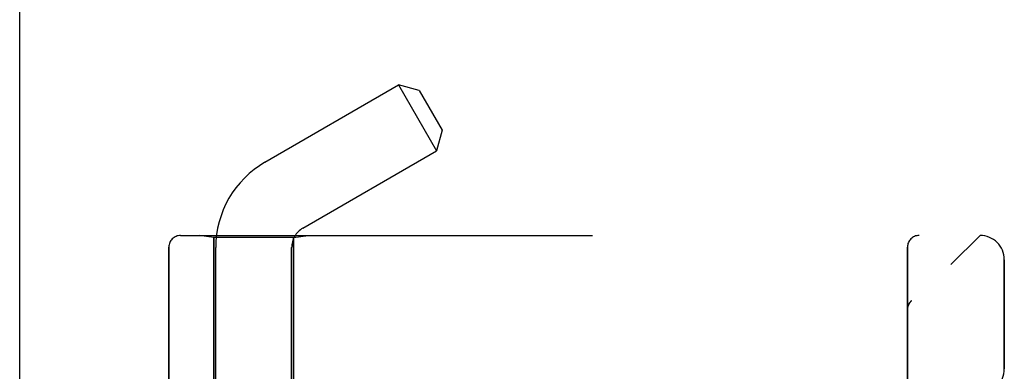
# Model space of a CAD drawing. Header units: inches. Extents: x 0 to 193, y 0 to 125.
# Tile 254 of 256: x 101.074 to 103.616, y 53.792 to 54.698. Entities that reach past the tile are written whole.
import ezdxf

# ---------------------------------------------------------------- set-up
doc = ezdxf.new("R2010")
doc.units = ezdxf.units.IN
doc.header["$LTSCALE"] = 10.635988
doc.header["$MEASUREMENT"] = 0
doc.linetypes.add('HIDDEN', pattern=[0.2, 0.1, -0.1])
doc.layers.get('0').update_dxf_attribs({"linetype": 'CONTINUOUS'})
doc.layers.add('LEFTHAND_DOOR_ASSEMBLY', color=7, linetype='CONTINUOUS')
doc.layers.add('RIGHTHAND_DOOR_ASSEMBLY', color=7, linetype='CONTINUOUS')

msp = doc.modelspace()

# ---------------------------------------------------------------- linework, layer by layer
at = {"color": 3, "linetype": 'Continuous'}
msp.add_line((101.0741, 31.2697), (101.0741, 91.0617), dxfattribs=at)
at = {"layer": 'LEFTHAND_DOOR_ASSEMBLY', "color": 8, "linetype": 'HIDDEN'}
for p, q in [((101.4893, 54.1419), (103.5531, 54.1419)), ((101.5751, 54.1366), (101.5376, 54.1419)), ((101.7811, 54.1366), (101.5751, 54.1366)), ((101.5751, 54.1366), (101.5751, 53.5907)), ((101.7811, 54.1366), (101.8186, 54.1419)), ((101.7811, 54.1366), (101.7811, 53.5907)), ((101.4593, 54.1119), (101.4593, 53.5907)), ((103.3656, 51.4694), (103.3656, 54.1119)), ((103.6156, 53.7982), (103.6156, 54.0794)), ((103.3759, 53.9732), (103.3757, 53.9731)), ((103.3656, 53.9508), (103.3656, 53.9506))]:
    msp.add_line(p, q, dxfattribs=at)
for points in [[(103.3676, 53.9615), (103.3674, 53.9609), (103.3672, 53.9604), (103.367, 53.9598), (103.3668, 53.9592), (103.3667, 53.9586), (103.3665, 53.958), (103.3664, 53.9574), (103.3662, 53.9568), (103.3661, 53.9562), (103.366, 53.9556), (103.3659, 53.955), (103.3658, 53.9543), (103.3657, 53.9537), (103.3657, 53.9531), (103.3656, 53.9525), (103.3656, 53.9518), (103.3656, 53.9512), (103.3656, 53.9508)], [(103.3718, 53.9689), (103.3714, 53.9684), (103.3711, 53.9679), (103.3707, 53.9674), (103.3704, 53.9669), (103.3701, 53.9664), (103.3698, 53.9659), (103.3695, 53.9654), (103.3692, 53.9648), (103.3689, 53.9643), (103.3686, 53.9637), (103.3684, 53.9632), (103.3681, 53.9626), (103.3679, 53.9621), (103.3676, 53.9615)], [(103.3718, 53.9689), (103.372, 53.9691), (103.3721, 53.9693), (103.3723, 53.9696), (103.3725, 53.9698), (103.3727, 53.97), (103.3729, 53.9702), (103.3731, 53.9704), (103.3733, 53.9707), (103.3735, 53.9709), (103.3737, 53.9711), (103.3739, 53.9713), (103.3741, 53.9715), (103.3743, 53.9718), (103.3745, 53.972), (103.3747, 53.9722), (103.375, 53.9724), (103.3752, 53.9726), (103.3754, 53.9728), (103.3756, 53.973), (103.3759, 53.9732)]]:
    msp.add_lwpolyline(points, dxfattribs=at)
for centre, radius, start, end in [((101.4893, 54.1119), 0.03, 90, 180), ((101.5531, 56.0658), 2.7751, 270, 316.1116), ((103.3956, 54.1119), 0.03, 90, 180), ((103.5531, 54.0794), 0.0625, 0, 90), ((103.5531, 53.7982), 0.0625, 270, 360)]:
    msp.add_arc(centre, radius, start, end, dxfattribs=at)
at = {"layer": 'RIGHTHAND_DOOR_ASSEMBLY', "color": 8, "linetype": 'HIDDEN'}
for p, q in [((101.7071, 54.3306), (102.0522, 54.5299)), ((102.1055, 54.5156), (102.0522, 54.5299)), ((102.0522, 54.5299), (102.1502, 54.3601)), ((102.1055, 54.5156), (102.1645, 54.4134)), ((102.1645, 54.4134), (102.1502, 54.3601)), ((101.8051, 54.1609), (102.1502, 54.3601)), ((101.4893, 54.1419), (103.5531, 54.1419)), ((101.5751, 54.1366), (101.5376, 54.1419)), ((101.7811, 54.1366), (101.5751, 54.1366)), ((101.5751, 53.5907), (101.5751, 54.1366)), ((101.7811, 54.1366), (101.8186, 54.1419)), ((101.7811, 53.5907), (101.7811, 54.1366)), ((101.4593, 53.5907), (101.4593, 54.1119)), ((101.5801, 51.4641), (101.5801, 54.1107)), ((101.7761, 51.2627), (101.7761, 54.1107)), ((103.3656, 54.1119), (103.3656, 51.4694)), ((103.6156, 54.0794), (103.6156, 53.7982)), ((103.3759, 53.9732), (103.3757, 53.9731)), ((103.3656, 53.9506), (103.3656, 53.9508))]:
    msp.add_line(p, q, dxfattribs=at)
for points in [[(103.3656, 53.9508), (103.3656, 53.9512), (103.3656, 53.9518), (103.3656, 53.9524), (103.3657, 53.9531), (103.3657, 53.9537), (103.3658, 53.9543), (103.3659, 53.9549), (103.366, 53.9555), (103.3661, 53.9561), (103.3662, 53.9567), (103.3663, 53.9573), (103.3665, 53.9579), (103.3666, 53.9585), (103.3668, 53.9591), (103.367, 53.9597), (103.3672, 53.9602), (103.3674, 53.9608), (103.3676, 53.9614)], [(103.3676, 53.9614), (103.3678, 53.962), (103.3681, 53.9625), (103.3683, 53.9631), (103.3686, 53.9637), (103.3689, 53.9642), (103.3691, 53.9648), (103.3694, 53.9653), (103.3697, 53.9659), (103.3701, 53.9664), (103.3704, 53.9669), (103.3707, 53.9674), (103.3711, 53.9679), (103.3714, 53.9684), (103.3718, 53.9689)], [(103.3759, 53.9732), (103.3756, 53.973), (103.3754, 53.9728), (103.3752, 53.9726), (103.375, 53.9724), (103.3747, 53.9722), (103.3745, 53.972), (103.3743, 53.9718), (103.3741, 53.9715), (103.3739, 53.9713), (103.3737, 53.9711), (103.3735, 53.9709), (103.3733, 53.9707), (103.3731, 53.9705), (103.3729, 53.9702), (103.3727, 53.97), (103.3725, 53.9698), (103.3723, 53.9696), (103.3721, 53.9693), (103.372, 53.9691), (103.3718, 53.9689)]]:
    msp.add_lwpolyline(points, dxfattribs=at)
for centre, radius, start, end in [((101.8341, 54.1107), 0.254, 120, 180), ((101.8341, 54.1107), 0.058, 120, 180), ((101.4893, 54.1119), 0.03, 90, 180), ((101.5531, 56.0658), 2.7751, 270, 316.1116), ((103.3956, 54.1119), 0.03, 90, 180), ((103.5531, 54.0794), 0.0625, 0, 90), ((103.5531, 53.7982), 0.0625, 270, 360)]:
    msp.add_arc(centre, radius, start, end, dxfattribs=at)

doc.saveas('drawing.dxf')
